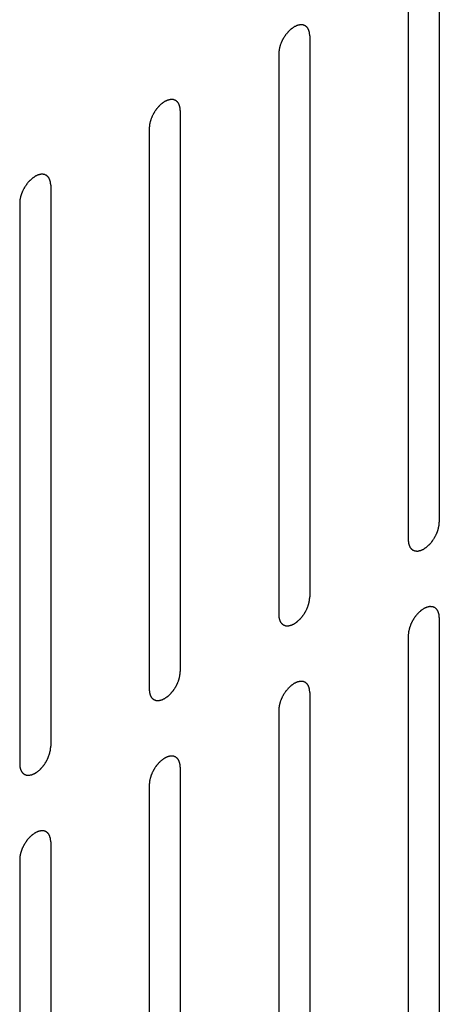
# Model space of a CAD drawing. Header units: inches. Extents: x 6 to 353, y 6 to 228.
# Tile 67 of 256: x 319.353 to 320.07, y 81.992 to 83.676. Entities that reach past the tile are written whole.
import ezdxf

# ---------------------------------------------------------------- set-up
doc = ezdxf.new("R2010")
doc.units = ezdxf.units.IN
doc.header["$LTSCALE"] = 19.946667
doc.header["$MEASUREMENT"] = 0
doc.layers.add('08_ALL_COSMETICS', color=7, linetype='CONTINUOUS')

msp = doc.modelspace()

# ---------------------------------------------------------------- linework, layer by layer
at = {"layer": '08_ALL_COSMETICS', "color": 7, "linetype": 'Continuous'}
for p, q in [((320.0704, 83.7759), (320.0704, 82.8165)), ((320.0173, 83.7453), (320.0173, 82.7859)), ((319.849, 83.6481), (319.849, 82.6887)), ((319.796, 83.6175), (319.796, 82.6581)), ((319.6277, 83.5203), (319.6277, 82.5609)), ((319.5747, 83.4897), (319.5747, 82.5303)), ((319.4064, 83.3925), (319.4064, 82.4332)), ((319.3534, 83.3619), (319.3534, 82.4025)), ((320.0704, 82.6532), (320.0704, 81.6938)), ((320.0173, 82.6226), (320.0173, 81.6632)), ((319.849, 82.5254), (319.849, 81.566)), ((319.796, 82.4948), (319.796, 81.5354)), ((319.6277, 82.3976), (319.6277, 81.4382)), ((319.5747, 82.367), (319.5747, 81.4076)), ((319.4064, 82.2699), (319.4064, 81.3105)), ((319.3534, 82.2392), (319.3534, 81.2798))]:
    msp.add_line(p, q, dxfattribs=at)
for points in [[(319.849, 83.6481), (319.8489, 83.6491), (319.8488, 83.6505), (319.8487, 83.6521), (319.8486, 83.6529), (319.8486, 83.6534), (319.8485, 83.6538), (319.8484, 83.6541), (319.8483, 83.6545), (319.8481, 83.6552), (319.8478, 83.6562), (319.8475, 83.6572), (319.8473, 83.6579), (319.8471, 83.6583), (319.847, 83.6586), (319.8469, 83.6589), (319.8467, 83.6592), (319.8463, 83.6598), (319.8458, 83.6606), (319.8453, 83.6614), (319.845, 83.6619), (319.8447, 83.6622), (319.8446, 83.6625), (319.8444, 83.6627), (319.8441, 83.6629), (319.8436, 83.6633), (319.8429, 83.6639), (319.8422, 83.6645), (319.8418, 83.6649), (319.8415, 83.6651), (319.8413, 83.6653), (319.841, 83.6654), (319.8407, 83.6655), (319.8401, 83.6657), (319.8393, 83.666), (319.8384, 83.6663), (319.8379, 83.6665), (319.8375, 83.6667), (319.8373, 83.6668), (319.837, 83.6668), (319.8366, 83.6668), (319.8359, 83.6668), (319.835, 83.6669), (319.834, 83.6669), (319.8334, 83.6669), (319.833, 83.6669), (319.8327, 83.667), (319.8324, 83.6669), (319.832, 83.6668), (319.8313, 83.6666), (319.8302, 83.6664), (319.8292, 83.6662), (319.8285, 83.666), (319.8281, 83.6659), (319.8278, 83.6659), (319.8274, 83.6657), (319.827, 83.6655), (319.8264, 83.6652), (319.8258, 83.6649), (319.8249, 83.6645), (319.824, 83.6641), (319.8233, 83.6638), (319.8228, 83.6636), (319.8225, 83.6634), (319.8222, 83.6632), (319.8218, 83.6629), (319.821, 83.6624), (319.8199, 83.6616), (319.8189, 83.6609), (319.818, 83.6603), (319.8174, 83.6599), (319.8167, 83.6593), (319.8159, 83.6585), (319.8149, 83.6576), (319.8139, 83.6566), (319.813, 83.6558), (319.8124, 83.6553), (319.8118, 83.6546), (319.8111, 83.6537), (319.8101, 83.6526), (319.8092, 83.6514), (319.8084, 83.6505), (319.8078, 83.6499), (319.8073, 83.649), (319.8066, 83.648), (319.8058, 83.6467), (319.8049, 83.6454), (319.8043, 83.6444), (319.8037, 83.6436), (319.8034, 83.6428), (319.8028, 83.6417), (319.8021, 83.6404), (319.8014, 83.639), (319.8009, 83.6379), (319.8005, 83.6371), (319.8002, 83.6363), (319.7998, 83.6352), (319.7993, 83.6338), (319.7987, 83.6324), (319.7983, 83.6313), (319.798, 83.6304), (319.7979, 83.6296), (319.7976, 83.6285), (319.7973, 83.6271), (319.797, 83.6258), (319.7967, 83.6247), (319.7965, 83.6238), (319.7965, 83.6231), (319.7964, 83.622), (319.7962, 83.6201), (319.7961, 83.6186), (319.796, 83.6175)], [(319.6277, 83.5203), (319.6276, 83.5213), (319.6275, 83.5227), (319.6273, 83.5243), (319.6273, 83.5252), (319.6272, 83.5256), (319.6272, 83.526), (319.6271, 83.5263), (319.627, 83.5267), (319.6268, 83.5274), (319.6265, 83.5284), (319.6261, 83.5294), (319.6259, 83.5301), (319.6258, 83.5305), (319.6257, 83.5309), (319.6256, 83.5311), (319.6254, 83.5314), (319.625, 83.532), (319.6245, 83.5328), (319.624, 83.5336), (319.6236, 83.5342), (319.6234, 83.5345), (319.6233, 83.5347), (319.6231, 83.5349), (319.6228, 83.5351), (319.6223, 83.5355), (319.6216, 83.5361), (319.6209, 83.5367), (319.6204, 83.5371), (319.6201, 83.5373), (319.62, 83.5375), (319.6197, 83.5376), (319.6194, 83.5377), (319.6188, 83.5379), (319.6179, 83.5382), (319.6171, 83.5385), (319.6165, 83.5388), (319.6162, 83.5389), (319.616, 83.539), (319.6157, 83.539), (319.6153, 83.539), (319.6146, 83.539), (319.6137, 83.5391), (319.6127, 83.5391), (319.612, 83.5391), (319.6117, 83.5392), (319.6114, 83.5392), (319.6111, 83.5391), (319.6107, 83.539), (319.6099, 83.5388), (319.6089, 83.5386), (319.6079, 83.5384), (319.6072, 83.5382), (319.6067, 83.5381), (319.6064, 83.5381), (319.6061, 83.5379), (319.6057, 83.5377), (319.6051, 83.5375), (319.6045, 83.5372), (319.6036, 83.5367), (319.6027, 83.5363), (319.602, 83.536), (319.6015, 83.5358), (319.6012, 83.5357), (319.6009, 83.5354), (319.6004, 83.5351), (319.5997, 83.5346), (319.5986, 83.5339), (319.5975, 83.5331), (319.5967, 83.5325), (319.596, 83.5321), (319.5954, 83.5315), (319.5946, 83.5308), (319.5936, 83.5298), (319.5925, 83.5288), (319.5917, 83.5281), (319.5911, 83.5275), (319.5905, 83.5268), (319.5898, 83.5259), (319.5888, 83.5248), (319.5878, 83.5236), (319.5871, 83.5227), (319.5865, 83.5221), (319.586, 83.5213), (319.5853, 83.5202), (319.5845, 83.5189), (319.5836, 83.5177), (319.583, 83.5166), (319.5824, 83.5159), (319.582, 83.515), (319.5815, 83.5139), (319.5808, 83.5126), (319.5801, 83.5112), (319.5796, 83.5101), (319.5791, 83.5093), (319.5789, 83.5085), (319.5784, 83.5074), (319.5779, 83.506), (319.5774, 83.5046), (319.577, 83.5035), (319.5767, 83.5027), (319.5765, 83.5018), (319.5763, 83.5007), (319.576, 83.4994), (319.5756, 83.498), (319.5754, 83.4969), (319.5752, 83.4961), (319.5751, 83.4953), (319.575, 83.4942), (319.5749, 83.4924), (319.5748, 83.4908), (319.5747, 83.4897)], [(319.4064, 83.3925), (319.4063, 83.3935), (319.4062, 83.3949), (319.406, 83.3966), (319.406, 83.3974), (319.4059, 83.3978), (319.4059, 83.3982), (319.4058, 83.3985), (319.4057, 83.3989), (319.4054, 83.3996), (319.4051, 83.4006), (319.4048, 83.4016), (319.4046, 83.4024), (319.4045, 83.4028), (319.4044, 83.4031), (319.4042, 83.4033), (319.404, 83.4036), (319.4037, 83.4042), (319.4032, 83.405), (319.4027, 83.4058), (319.4023, 83.4064), (319.4021, 83.4067), (319.402, 83.407), (319.4017, 83.4071), (319.4015, 83.4073), (319.401, 83.4077), (319.4003, 83.4083), (319.3996, 83.4089), (319.3991, 83.4093), (319.3988, 83.4095), (319.3986, 83.4097), (319.3984, 83.4098), (319.398, 83.4099), (319.3975, 83.4101), (319.3966, 83.4105), (319.3958, 83.4108), (319.3952, 83.411), (319.3949, 83.4111), (319.3946, 83.4112), (319.3943, 83.4112), (319.394, 83.4112), (319.3933, 83.4113), (319.3923, 83.4113), (319.3914, 83.4113), (319.3907, 83.4114), (319.3903, 83.4114), (319.3901, 83.4114), (319.3897, 83.4113), (319.3893, 83.4112), (319.3886, 83.4111), (319.3876, 83.4108), (319.3866, 83.4106), (319.3858, 83.4104), (319.3854, 83.4103), (319.3851, 83.4103), (319.3848, 83.4101), (319.3843, 83.4099), (319.3838, 83.4097), (319.3831, 83.4094), (319.3823, 83.409), (319.3814, 83.4086), (319.3806, 83.4082), (319.3802, 83.408), (319.3799, 83.4079), (319.3795, 83.4076), (319.3791, 83.4073), (319.3784, 83.4068), (319.3773, 83.4061), (319.3762, 83.4053), (319.3754, 83.4047), (319.3747, 83.4043), (319.3741, 83.4037), (319.3733, 83.403), (319.3722, 83.402), (319.3712, 83.4011), (319.3704, 83.4003), (319.3697, 83.3997), (319.3692, 83.399), (319.3684, 83.3981), (319.3675, 83.397), (319.3665, 83.3959), (319.3658, 83.3949), (319.3652, 83.3943), (319.3647, 83.3935), (319.364, 83.3925), (319.3632, 83.3912), (319.3623, 83.3899), (319.3616, 83.3888), (319.3611, 83.3881), (319.3607, 83.3872), (319.3602, 83.3862), (319.3595, 83.3848), (319.3588, 83.3835), (319.3583, 83.3824), (319.3578, 83.3816), (319.3575, 83.3807), (319.3571, 83.3796), (319.3566, 83.3782), (319.3561, 83.3768), (319.3557, 83.3757), (319.3554, 83.3749), (319.3552, 83.3741), (319.3549, 83.373), (319.3546, 83.3716), (319.3543, 83.3702), (319.3541, 83.3691), (319.3538, 83.3683), (319.3538, 83.3675), (319.3537, 83.3664), (319.3536, 83.3646), (319.3534, 83.363), (319.3534, 83.3619)], [(320.0173, 82.7859), (320.0174, 82.7849), (320.0175, 82.7835), (320.0177, 82.7819), (320.0178, 82.781), (320.0178, 82.7806), (320.0178, 82.7802), (320.0179, 82.7799), (320.018, 82.7795), (320.0183, 82.7788), (320.0186, 82.7778), (320.0189, 82.7768), (320.0191, 82.7761), (320.0192, 82.7757), (320.0193, 82.7754), (320.0195, 82.7751), (320.0197, 82.7748), (320.02, 82.7742), (320.0205, 82.7734), (320.021, 82.7726), (320.0214, 82.7721), (320.0216, 82.7717), (320.0217, 82.7715), (320.022, 82.7713), (320.0222, 82.7711), (320.0227, 82.7707), (320.0234, 82.7701), (320.0241, 82.7695), (320.0246, 82.7691), (320.0249, 82.7689), (320.0251, 82.7687), (320.0253, 82.7686), (320.0257, 82.7685), (320.0263, 82.7683), (320.0271, 82.768), (320.0279, 82.7677), (320.0285, 82.7674), (320.0288, 82.7673), (320.0291, 82.7672), (320.0294, 82.7672), (320.0298, 82.7672), (320.0304, 82.7672), (320.0314, 82.7671), (320.0323, 82.7671), (320.033, 82.7671), (320.0334, 82.7671), (320.0336, 82.767), (320.034, 82.7671), (320.0344, 82.7672), (320.0351, 82.7674), (320.0361, 82.7676), (320.0372, 82.7678), (320.0379, 82.768), (320.0383, 82.7681), (320.0386, 82.7681), (320.0389, 82.7683), (320.0394, 82.7685), (320.0399, 82.7688), (320.0406, 82.7691), (320.0414, 82.7695), (320.0423, 82.7699), (320.0431, 82.7702), (320.0435, 82.7704), (320.0438, 82.7706), (320.0442, 82.7708), (320.0446, 82.7711), (320.0453, 82.7716), (320.0464, 82.7724), (320.0475, 82.7731), (320.0483, 82.7737), (320.049, 82.7741), (320.0496, 82.7747), (320.0504, 82.7755), (320.0515, 82.7764), (320.0525, 82.7774), (320.0533, 82.7782), (320.054, 82.7787), (320.0545, 82.7794), (320.0553, 82.7803), (320.0562, 82.7814), (320.0572, 82.7826), (320.0579, 82.7835), (320.0585, 82.7841), (320.059, 82.7849), (320.0597, 82.786), (320.0605, 82.7873), (320.0614, 82.7886), (320.0621, 82.7896), (320.0626, 82.7904), (320.063, 82.7912), (320.0636, 82.7923), (320.0642, 82.7936), (320.0649, 82.795), (320.0655, 82.7961), (320.0659, 82.7969), (320.0662, 82.7977), (320.0666, 82.7988), (320.0671, 82.8002), (320.0676, 82.8016), (320.068, 82.8027), (320.0684, 82.8036), (320.0685, 82.8044), (320.0688, 82.8055), (320.0691, 82.8069), (320.0694, 82.8082), (320.0696, 82.8093), (320.0699, 82.8102), (320.0699, 82.8109), (320.07, 82.812), (320.0701, 82.8139), (320.0703, 82.8154), (320.0704, 82.8165)], [(319.796, 82.6581), (319.7961, 82.6572), (319.7962, 82.6557), (319.7964, 82.6541), (319.7964, 82.6533), (319.7965, 82.6528), (319.7965, 82.6524), (319.7966, 82.6521), (319.7967, 82.6517), (319.7969, 82.651), (319.7973, 82.65), (319.7976, 82.649), (319.7978, 82.6483), (319.7979, 82.6479), (319.798, 82.6476), (319.7982, 82.6474), (319.7984, 82.647), (319.7987, 82.6465), (319.7992, 82.6457), (319.7997, 82.6448), (319.8001, 82.6443), (319.8003, 82.644), (319.8004, 82.6437), (319.8006, 82.6435), (319.8009, 82.6433), (319.8014, 82.6429), (319.8021, 82.6423), (319.8028, 82.6417), (319.8033, 82.6413), (319.8036, 82.6411), (319.8038, 82.6409), (319.804, 82.6408), (319.8043, 82.6407), (319.8049, 82.6405), (319.8058, 82.6402), (319.8066, 82.6399), (319.8072, 82.6397), (319.8075, 82.6395), (319.8078, 82.6394), (319.8081, 82.6394), (319.8084, 82.6394), (319.8091, 82.6394), (319.81, 82.6394), (319.811, 82.6393), (319.8117, 82.6393), (319.812, 82.6393), (319.8123, 82.6392), (319.8126, 82.6393), (319.813, 82.6394), (319.8138, 82.6396), (319.8148, 82.6398), (319.8158, 82.64), (319.8166, 82.6402), (319.817, 82.6403), (319.8173, 82.6403), (319.8176, 82.6405), (319.818, 82.6407), (319.8186, 82.641), (319.8192, 82.6413), (319.8201, 82.6417), (319.821, 82.6421), (319.8218, 82.6424), (319.8222, 82.6426), (319.8225, 82.6428), (319.8228, 82.643), (319.8233, 82.6433), (319.824, 82.6438), (319.8251, 82.6446), (319.8262, 82.6453), (319.827, 82.6459), (319.8277, 82.6463), (319.8283, 82.6469), (319.8291, 82.6477), (319.8301, 82.6486), (319.8312, 82.6496), (319.832, 82.6504), (319.8326, 82.6509), (319.8332, 82.6516), (319.834, 82.6525), (319.8349, 82.6537), (319.8359, 82.6548), (319.8366, 82.6557), (319.8372, 82.6564), (319.8377, 82.6572), (319.8384, 82.6582), (319.8392, 82.6595), (319.8401, 82.6608), (319.8407, 82.6618), (319.8413, 82.6626), (319.8417, 82.6634), (319.8422, 82.6645), (319.8429, 82.6658), (319.8436, 82.6672), (319.8441, 82.6683), (319.8446, 82.6691), (319.8448, 82.6699), (319.8453, 82.671), (319.8458, 82.6724), (319.8463, 82.6738), (319.8467, 82.6749), (319.847, 82.6758), (319.8472, 82.6766), (319.8474, 82.6777), (319.8477, 82.6791), (319.8481, 82.6804), (319.8483, 82.6815), (319.8485, 82.6824), (319.8486, 82.6832), (319.8487, 82.6842), (319.8488, 82.6861), (319.8489, 82.6877), (319.849, 82.6887)], [(320.0704, 82.6532), (320.0703, 82.6541), (320.0701, 82.6556), (320.07, 82.6572), (320.0699, 82.658), (320.0699, 82.6585), (320.0699, 82.6589), (320.0698, 82.6592), (320.0696, 82.6596), (320.0694, 82.6603), (320.0691, 82.6613), (320.0688, 82.6623), (320.0686, 82.663), (320.0684, 82.6634), (320.0684, 82.6637), (320.0682, 82.6639), (320.068, 82.6643), (320.0676, 82.6648), (320.0671, 82.6657), (320.0666, 82.6665), (320.0663, 82.667), (320.0661, 82.6673), (320.0659, 82.6676), (320.0657, 82.6678), (320.0654, 82.668), (320.0649, 82.6684), (320.0643, 82.669), (320.0636, 82.6696), (320.0631, 82.67), (320.0628, 82.6702), (320.0626, 82.6704), (320.0623, 82.6705), (320.062, 82.6706), (320.0614, 82.6708), (320.0606, 82.6711), (320.0598, 82.6714), (320.0592, 82.6716), (320.0588, 82.6718), (320.0586, 82.6719), (320.0583, 82.6719), (320.0579, 82.6719), (320.0573, 82.6719), (320.0563, 82.6719), (320.0554, 82.672), (320.0547, 82.672), (320.0543, 82.672), (320.054, 82.6721), (320.0537, 82.672), (320.0533, 82.6719), (320.0526, 82.6717), (320.0516, 82.6715), (320.0505, 82.6713), (320.0498, 82.6711), (320.0494, 82.671), (320.0491, 82.671), (320.0488, 82.6708), (320.0483, 82.6706), (320.0478, 82.6703), (320.0471, 82.67), (320.0462, 82.6696), (320.0454, 82.6692), (320.0446, 82.6689), (320.0442, 82.6687), (320.0438, 82.6685), (320.0435, 82.6683), (320.0431, 82.668), (320.0423, 82.6675), (320.0413, 82.6667), (320.0402, 82.666), (320.0393, 82.6654), (320.0387, 82.665), (320.0381, 82.6644), (320.0372, 82.6636), (320.0362, 82.6627), (320.0352, 82.6617), (320.0344, 82.6609), (320.0337, 82.6604), (320.0332, 82.6597), (320.0324, 82.6588), (320.0315, 82.6576), (320.0305, 82.6565), (320.0297, 82.6556), (320.0291, 82.6549), (320.0287, 82.6541), (320.028, 82.6531), (320.0271, 82.6518), (320.0263, 82.6505), (320.0256, 82.6495), (320.0251, 82.6487), (320.0247, 82.6479), (320.0241, 82.6468), (320.0234, 82.6455), (320.0228, 82.6441), (320.0222, 82.643), (320.0218, 82.6422), (320.0215, 82.6414), (320.0211, 82.6403), (320.0206, 82.6389), (320.0201, 82.6375), (320.0197, 82.6364), (320.0193, 82.6355), (320.0192, 82.6347), (320.0189, 82.6336), (320.0186, 82.6322), (320.0183, 82.6309), (320.018, 82.6298), (320.0178, 82.6289), (320.0178, 82.6281), (320.0177, 82.6271), (320.0175, 82.6252), (320.0174, 82.6236), (320.0173, 82.6226)], [(319.5747, 82.5303), (319.5748, 82.5294), (319.5749, 82.528), (319.575, 82.5263), (319.5751, 82.5255), (319.5752, 82.525), (319.5752, 82.5247), (319.5753, 82.5244), (319.5754, 82.524), (319.5756, 82.5232), (319.5759, 82.5222), (319.5762, 82.5212), (319.5765, 82.5205), (319.5766, 82.5201), (319.5767, 82.5198), (319.5768, 82.5196), (319.577, 82.5192), (319.5774, 82.5187), (319.5779, 82.5179), (319.5784, 82.5171), (319.5787, 82.5165), (319.579, 82.5162), (319.5791, 82.5159), (319.5793, 82.5158), (319.5796, 82.5155), (319.5801, 82.5151), (319.5808, 82.5145), (319.5815, 82.514), (319.582, 82.5136), (319.5822, 82.5133), (319.5824, 82.5131), (319.5827, 82.5131), (319.583, 82.5129), (319.5836, 82.5127), (319.5844, 82.5124), (319.5853, 82.5121), (319.5859, 82.5119), (319.5862, 82.5118), (319.5864, 82.5116), (319.5867, 82.5117), (319.5871, 82.5116), (319.5878, 82.5116), (319.5887, 82.5116), (319.5897, 82.5115), (319.5903, 82.5115), (319.5907, 82.5115), (319.591, 82.5115), (319.5913, 82.5116), (319.5917, 82.5116), (319.5924, 82.5118), (319.5935, 82.512), (319.5945, 82.5123), (319.5952, 82.5124), (319.5956, 82.5125), (319.5959, 82.5126), (319.5963, 82.5127), (319.5967, 82.5129), (319.5973, 82.5132), (319.5979, 82.5135), (319.5988, 82.5139), (319.5997, 82.5143), (319.6004, 82.5147), (319.6009, 82.5149), (319.6012, 82.515), (319.6015, 82.5152), (319.6019, 82.5155), (319.6027, 82.5161), (319.6038, 82.5168), (319.6048, 82.5175), (319.6057, 82.5181), (319.6063, 82.5185), (319.607, 82.5192), (319.6078, 82.5199), (319.6088, 82.5209), (319.6099, 82.5218), (319.6107, 82.5226), (319.6113, 82.5231), (319.6119, 82.5238), (319.6126, 82.5247), (319.6136, 82.5259), (319.6145, 82.527), (319.6153, 82.5279), (319.6159, 82.5286), (319.6164, 82.5294), (319.6171, 82.5304), (319.6179, 82.5317), (319.6188, 82.533), (319.6194, 82.534), (319.62, 82.5348), (319.6203, 82.5356), (319.6209, 82.5367), (319.6216, 82.5381), (319.6223, 82.5394), (319.6228, 82.5405), (319.6233, 82.5413), (319.6235, 82.5422), (319.6239, 82.5433), (319.6244, 82.5447), (319.625, 82.546), (319.6254, 82.5472), (319.6257, 82.548), (319.6259, 82.5488), (319.6261, 82.5499), (319.6264, 82.5513), (319.6267, 82.5527), (319.627, 82.5538), (319.6272, 82.5546), (319.6272, 82.5554), (319.6273, 82.5564), (319.6275, 82.5583), (319.6276, 82.5599), (319.6277, 82.5609)], [(319.849, 82.5254), (319.8489, 82.5264), (319.8488, 82.5278), (319.8487, 82.5294), (319.8486, 82.5303), (319.8486, 82.5307), (319.8485, 82.5311), (319.8484, 82.5314), (319.8483, 82.5318), (319.8481, 82.5325), (319.8478, 82.5335), (319.8475, 82.5345), (319.8473, 82.5352), (319.8471, 82.5356), (319.847, 82.5359), (319.8469, 82.5362), (319.8467, 82.5365), (319.8463, 82.5371), (319.8458, 82.5379), (319.8453, 82.5387), (319.845, 82.5392), (319.8447, 82.5396), (319.8446, 82.5398), (319.8444, 82.54), (319.8441, 82.5402), (319.8436, 82.5406), (319.8429, 82.5412), (319.8422, 82.5418), (319.8418, 82.5422), (319.8415, 82.5424), (319.8413, 82.5426), (319.841, 82.5427), (319.8407, 82.5428), (319.8401, 82.543), (319.8393, 82.5433), (319.8384, 82.5436), (319.8379, 82.5439), (319.8375, 82.544), (319.8373, 82.5441), (319.837, 82.5441), (319.8366, 82.5441), (319.8359, 82.5441), (319.835, 82.5442), (319.834, 82.5442), (319.8334, 82.5442), (319.833, 82.5442), (319.8327, 82.5443), (319.8324, 82.5442), (319.832, 82.5441), (319.8313, 82.5439), (319.8302, 82.5437), (319.8292, 82.5435), (319.8285, 82.5433), (319.8281, 82.5432), (319.8278, 82.5432), (319.8274, 82.543), (319.827, 82.5428), (319.8264, 82.5425), (319.8258, 82.5422), (319.8249, 82.5418), (319.824, 82.5414), (319.8233, 82.5411), (319.8228, 82.5409), (319.8225, 82.5407), (319.8222, 82.5405), (319.8218, 82.5402), (319.821, 82.5397), (319.8199, 82.5389), (319.8189, 82.5382), (319.818, 82.5376), (319.8174, 82.5372), (319.8167, 82.5366), (319.8159, 82.5358), (319.8149, 82.5349), (319.8139, 82.5339), (319.813, 82.5331), (319.8124, 82.5326), (319.8118, 82.5319), (319.8111, 82.531), (319.8101, 82.5299), (319.8092, 82.5287), (319.8084, 82.5278), (319.8078, 82.5272), (319.8073, 82.5264), (319.8066, 82.5253), (319.8058, 82.524), (319.8049, 82.5227), (319.8043, 82.5217), (319.8037, 82.5209), (319.8034, 82.5201), (319.8028, 82.519), (319.8021, 82.5177), (319.8014, 82.5163), (319.8009, 82.5152), (319.8005, 82.5144), (319.8002, 82.5136), (319.7998, 82.5125), (319.7993, 82.5111), (319.7987, 82.5097), (319.7983, 82.5086), (319.798, 82.5077), (319.7979, 82.5069), (319.7976, 82.5058), (319.7973, 82.5044), (319.797, 82.5031), (319.7967, 82.502), (319.7965, 82.5011), (319.7965, 82.5004), (319.7964, 82.4993), (319.7962, 82.4974), (319.7961, 82.4959), (319.796, 82.4948)], [(319.3534, 82.4025), (319.3534, 82.4016), (319.3536, 82.4002), (319.3537, 82.3985), (319.3538, 82.3977), (319.3538, 82.3972), (319.3538, 82.3969), (319.354, 82.3966), (319.3541, 82.3962), (319.3543, 82.3955), (319.3546, 82.3945), (319.3549, 82.3934), (319.3551, 82.3927), (319.3553, 82.3923), (319.3553, 82.392), (319.3555, 82.3918), (319.3557, 82.3915), (319.3561, 82.3909), (319.3566, 82.3901), (319.3571, 82.3893), (319.3574, 82.3887), (319.3576, 82.3884), (319.3578, 82.3881), (319.358, 82.388), (319.3583, 82.3877), (319.3588, 82.3873), (319.3594, 82.3868), (319.3601, 82.3862), (319.3606, 82.3858), (319.3609, 82.3856), (319.3611, 82.3854), (319.3614, 82.3853), (319.3617, 82.3852), (319.3623, 82.3849), (319.3631, 82.3846), (319.364, 82.3843), (319.3645, 82.3841), (319.3649, 82.384), (319.3651, 82.3839), (319.3654, 82.3839), (319.3658, 82.3839), (319.3664, 82.3838), (319.3674, 82.3838), (319.3683, 82.3838), (319.369, 82.3837), (319.3694, 82.3837), (319.3697, 82.3837), (319.37, 82.3838), (319.3704, 82.3839), (319.3711, 82.384), (319.3722, 82.3843), (319.3732, 82.3845), (319.3739, 82.3846), (319.3743, 82.3847), (319.3746, 82.3848), (319.375, 82.385), (319.3754, 82.3852), (319.3759, 82.3854), (319.3766, 82.3857), (319.3775, 82.3861), (319.3783, 82.3865), (319.3791, 82.3869), (319.3795, 82.3871), (319.3799, 82.3872), (319.3802, 82.3875), (319.3806, 82.3877), (319.3814, 82.3883), (319.3824, 82.389), (319.3835, 82.3897), (319.3844, 82.3904), (319.385, 82.3908), (319.3856, 82.3914), (319.3865, 82.3921), (319.3875, 82.3931), (319.3885, 82.394), (319.3893, 82.3948), (319.39, 82.3953), (319.3905, 82.3961), (319.3913, 82.397), (319.3923, 82.3981), (319.3932, 82.3992), (319.394, 82.4001), (319.3946, 82.4008), (319.395, 82.4016), (319.3957, 82.4026), (319.3966, 82.4039), (319.3974, 82.4052), (319.3981, 82.4063), (319.3986, 82.407), (319.399, 82.4078), (319.3996, 82.4089), (319.4003, 82.4103), (319.4009, 82.4116), (319.4015, 82.4127), (319.4019, 82.4135), (319.4022, 82.4144), (319.4026, 82.4155), (319.4031, 82.4169), (319.4036, 82.4183), (319.404, 82.4194), (319.4044, 82.4202), (319.4045, 82.421), (319.4048, 82.4221), (319.4051, 82.4235), (319.4054, 82.4249), (319.4057, 82.426), (319.4059, 82.4268), (319.4059, 82.4276), (319.406, 82.4287), (319.4062, 82.4305), (319.4063, 82.4321), (319.4064, 82.4332)], [(319.6277, 82.3976), (319.6276, 82.3986), (319.6275, 82.4), (319.6273, 82.4016), (319.6273, 82.4025), (319.6272, 82.4029), (319.6272, 82.4033), (319.6271, 82.4036), (319.627, 82.404), (319.6268, 82.4047), (319.6265, 82.4057), (319.6261, 82.4067), (319.6259, 82.4074), (319.6258, 82.4078), (319.6257, 82.4082), (319.6256, 82.4084), (319.6254, 82.4087), (319.625, 82.4093), (319.6245, 82.4101), (319.624, 82.4109), (319.6236, 82.4115), (319.6234, 82.4118), (319.6233, 82.412), (319.6231, 82.4122), (319.6228, 82.4124), (319.6223, 82.4128), (319.6216, 82.4134), (319.6209, 82.414), (319.6204, 82.4144), (319.6201, 82.4146), (319.62, 82.4148), (319.6197, 82.4149), (319.6194, 82.415), (319.6188, 82.4152), (319.6179, 82.4155), (319.6171, 82.4159), (319.6165, 82.4161), (319.6162, 82.4162), (319.616, 82.4163), (319.6157, 82.4163), (319.6153, 82.4163), (319.6146, 82.4163), (319.6137, 82.4164), (319.6127, 82.4164), (319.612, 82.4165), (319.6117, 82.4165), (319.6114, 82.4165), (319.6111, 82.4164), (319.6107, 82.4163), (319.6099, 82.4162), (319.6089, 82.4159), (319.6079, 82.4157), (319.6072, 82.4155), (319.6067, 82.4154), (319.6064, 82.4154), (319.6061, 82.4152), (319.6057, 82.415), (319.6051, 82.4148), (319.6045, 82.4145), (319.6036, 82.4141), (319.6027, 82.4137), (319.602, 82.4133), (319.6015, 82.4131), (319.6012, 82.413), (319.6009, 82.4127), (319.6004, 82.4124), (319.5997, 82.4119), (319.5986, 82.4112), (319.5975, 82.4104), (319.5967, 82.4098), (319.596, 82.4094), (319.5954, 82.4088), (319.5946, 82.4081), (319.5936, 82.4071), (319.5925, 82.4061), (319.5917, 82.4054), (319.5911, 82.4048), (319.5905, 82.4041), (319.5898, 82.4032), (319.5888, 82.4021), (319.5878, 82.401), (319.5871, 82.4), (319.5865, 82.3994), (319.586, 82.3986), (319.5853, 82.3976), (319.5845, 82.3963), (319.5836, 82.395), (319.583, 82.3939), (319.5824, 82.3932), (319.582, 82.3923), (319.5815, 82.3913), (319.5808, 82.3899), (319.5801, 82.3885), (319.5796, 82.3875), (319.5791, 82.3866), (319.5789, 82.3858), (319.5784, 82.3847), (319.5779, 82.3833), (319.5774, 82.3819), (319.577, 82.3808), (319.5767, 82.38), (319.5765, 82.3791), (319.5763, 82.378), (319.576, 82.3767), (319.5756, 82.3753), (319.5754, 82.3742), (319.5752, 82.3734), (319.5751, 82.3726), (319.575, 82.3715), (319.5749, 82.3697), (319.5748, 82.3681), (319.5747, 82.367)], [(319.4064, 82.2699), (319.4063, 82.2708), (319.4062, 82.2722), (319.406, 82.2739), (319.406, 82.2747), (319.4059, 82.2752), (319.4059, 82.2755), (319.4058, 82.2758), (319.4057, 82.2762), (319.4054, 82.2769), (319.4051, 82.2779), (319.4048, 82.279), (319.4046, 82.2797), (319.4045, 82.2801), (319.4044, 82.2804), (319.4042, 82.2806), (319.404, 82.2809), (319.4037, 82.2815), (319.4032, 82.2823), (319.4027, 82.2831), (319.4023, 82.2837), (319.4021, 82.284), (319.402, 82.2843), (319.4017, 82.2844), (319.4015, 82.2847), (319.401, 82.2851), (319.4003, 82.2856), (319.3996, 82.2862), (319.3991, 82.2866), (319.3988, 82.2868), (319.3986, 82.287), (319.3984, 82.2871), (319.398, 82.2872), (319.3975, 82.2875), (319.3966, 82.2878), (319.3958, 82.2881), (319.3952, 82.2883), (319.3949, 82.2884), (319.3946, 82.2885), (319.3943, 82.2885), (319.394, 82.2885), (319.3933, 82.2886), (319.3923, 82.2886), (319.3914, 82.2886), (319.3907, 82.2887), (319.3903, 82.2887), (319.3901, 82.2887), (319.3897, 82.2886), (319.3893, 82.2885), (319.3886, 82.2884), (319.3876, 82.2881), (319.3866, 82.2879), (319.3858, 82.2878), (319.3854, 82.2877), (319.3851, 82.2876), (319.3848, 82.2874), (319.3843, 82.2872), (319.3838, 82.287), (319.3831, 82.2867), (319.3823, 82.2863), (319.3814, 82.2859), (319.3806, 82.2855), (319.3802, 82.2853), (319.3799, 82.2852), (319.3795, 82.2849), (319.3791, 82.2847), (319.3784, 82.2841), (319.3773, 82.2834), (319.3762, 82.2827), (319.3754, 82.282), (319.3747, 82.2816), (319.3741, 82.281), (319.3733, 82.2803), (319.3722, 82.2793), (319.3712, 82.2784), (319.3704, 82.2776), (319.3697, 82.2771), (319.3692, 82.2763), (319.3684, 82.2754), (319.3675, 82.2743), (319.3665, 82.2732), (319.3658, 82.2723), (319.3652, 82.2716), (319.3647, 82.2708), (319.364, 82.2698), (319.3632, 82.2685), (319.3623, 82.2672), (319.3616, 82.2661), (319.3611, 82.2654), (319.3607, 82.2646), (319.3602, 82.2635), (319.3595, 82.2621), (319.3588, 82.2608), (319.3583, 82.2597), (319.3578, 82.2589), (319.3575, 82.258), (319.3571, 82.2569), (319.3566, 82.2555), (319.3561, 82.2541), (319.3557, 82.253), (319.3554, 82.2522), (319.3552, 82.2514), (319.3549, 82.2503), (319.3546, 82.2489), (319.3543, 82.2475), (319.3541, 82.2464), (319.3538, 82.2456), (319.3538, 82.2448), (319.3537, 82.2437), (319.3536, 82.2419), (319.3534, 82.2403), (319.3534, 82.2392)]]:
    msp.add_open_spline(points, degree=3, knots=[0, 0, 0, 0, 0.03125, 0.046875, 0.054688, 0.058594, 0.0625, 0.066406, 0.070312, 0.078125, 0.09375, 0.109375, 0.117188, 0.121094, 0.125, 0.128906, 0.132812, 0.140625, 0.15625, 0.171875, 0.179688, 0.183594, 0.1875, 0.191406, 0.195312, 0.203125, 0.21875, 0.234375, 0.242188, 0.246094, 0.25, 0.253906, 0.257812, 0.265625, 0.28125, 0.296875, 0.304688, 0.308594, 0.3125, 0.316406, 0.320312, 0.328125, 0.34375, 0.359375, 0.367188, 0.371094, 0.375, 0.378906, 0.382812, 0.390625, 0.40625, 0.421875, 0.429688, 0.433594, 0.4375, 0.441406, 0.445312, 0.453125, 0.460938, 0.46875, 0.484375, 0.492188, 0.496094, 0.5, 0.503906, 0.507812, 0.515625, 0.53125, 0.546875, 0.554688, 0.5625, 0.570312, 0.578125, 0.59375, 0.609375, 0.617188, 0.625, 0.632812, 0.640625, 0.65625, 0.671875, 0.679688, 0.6875, 0.695312, 0.703125, 0.71875, 0.734375, 0.742188, 0.75, 0.757812, 0.765625, 0.78125, 0.796875, 0.804688, 0.8125, 0.820312, 0.828125, 0.84375, 0.859375, 0.867188, 0.875, 0.882812, 0.890625, 0.90625, 0.921875, 0.929688, 0.9375, 0.945312, 0.953125, 0.96875, 1, 1, 1, 1], dxfattribs=at)

doc.saveas('drawing.dxf')
